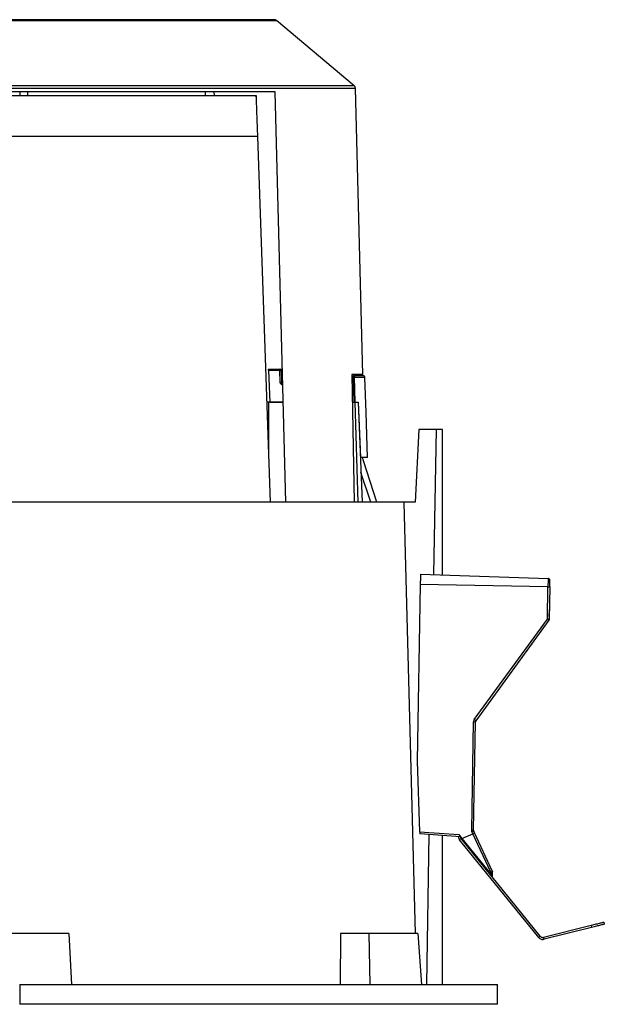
# Model space of a CAD drawing. Header units: millimetres. Extents: x 226 to 954, y 75 to 822.
# Tile 87 of 130: x 594 to 683, y 379 to 530. Entities that reach past the tile are written whole.
import ezdxf

# ---------------------------------------------------------------- set-up
doc = ezdxf.new("R2010")
doc.units = ezdxf.units.MM

msp = doc.modelspace()

# ---------------------------------------------------------------- linework, layer by layer
at = {"color": 7, "linetype": 'Continuous', "lineweight": 25}
for p, q in [((644.7, 519.59), (632.82, 529.55)), ((646.02, 475.47), (644.87, 519.22)), ((593.6, 518.04), (592.39, 518.04)), ((594.81, 518.04), (593.6, 518.04)), ((594.79, 518.67), (594.81, 518.04)), ((623.28, 518.67), (623.3, 518.07)), ((629.5, 518.07), (629.71, 517.91)), ((629.53, 518.07), (629.7, 518.07)), ((629.7, 518.07), (629.7, 517.94)), ((634.24, 455.97), (632.6, 518.67)), ((629.92, 511.85), (631.87, 455.97)), ((631.63, 476.27), (633.33, 476.27)), ((631.63, 476.07), (631.8, 471.27)), ((633.33, 476.07), (631.63, 476.07)), ((633.39, 474.26), (633.33, 476.07)), ((633.53, 476.07), (633.59, 474.26)), ((644.32, 475.47), (644.71, 455.97)), ((644.32, 475.27), (644.57, 475.27)), ((644.67, 471.27), (644.57, 475.07)), ((644.86, 471.27), (644.76, 475.07)), ((631.58, 471.27), (631.33, 471.27)), ((631.6, 471.27), (631.6, 463.66)), ((633.84, 471.27), (631.6, 471.27)), ((631.8, 471.27), (633.84, 471.27)), ((644.4, 471.27), (644.67, 471.27)), ((644.4, 471.27), (644.84, 471.27)), ((645.32, 455.97), (644.84, 471.27)), ((644.84, 471.27), (645.3, 471.27)), ((645.3, 471.27), (645.9, 455.97)), ((645.7, 462.77), (645.33, 471.27)), ((645.33, 471.27), (645.33, 471.27)), ((654.58, 467.07), (654, 455.97)), ((657.2, 467.07), (654.58, 467.07)), ((657.2, 467.07), (656.81, 444.91)), ((658.2, 467.07), (657.2, 467.07)), ((658.2, 444.86), (658.2, 467.07)), ((631.58, 464.64), (631.57, 464.62)), ((631.58, 464.64), (631.6, 464.66)), ((645.7, 462.77), (645.64, 462.77)), ((647.25, 455.97), (645.73, 460.49)), ((652.28, 455.97), (652.28, 455.9)), ((654, 455.97), (652.28, 455.97)), ((652.28, 455.9), (654, 390.07)), ((654.81, 444.98), (674.31, 444.3)), ((654.79, 443.38), (654.32, 416.43)), ((674.29, 443.04), (654.79, 443.38)), ((674.2, 438.11), (674.29, 443.04)), ((674.58, 443.03), (674.5, 438.1)), ((674.5, 438.52), (674.52, 439.52)), ((663.04, 422.77), (674.2, 438.11)), ((674.44, 437.93), (663.28, 422.59)), ((662.64, 405.88), (662.93, 422.43)), ((662.93, 405.88), (663.22, 422.42)), ((654.32, 416.43), (654.69, 405.6)), ((654.69, 405.6), (660.66, 405.19)), ((660.92, 404.87), (654.7, 405.3)), ((656.12, 405.2), (655.72, 382.27)), ((658.2, 382.27), (658.2, 405.06)), ((660.66, 405.19), (661.14, 404.59)), ((661.03, 404.58), (660.79, 404.4)), ((673.11, 389.66), (661.03, 404.58)), ((661.14, 404.59), (662.84, 405.3)), ((661.14, 404.59), (665.56, 399.13)), ((662.84, 405.3), (662.69, 405.62)), ((665.57, 399.47), (662.84, 405.3)), ((662.84, 405.3), (662.84, 405.3)), ((663.09, 405.47), (662.96, 405.75)), ((665.79, 399.68), (663.09, 405.47)), ((672.88, 389.47), (660.79, 404.4)), ((665.57, 399.47), (665.56, 399.13)), ((665.81, 398.82), (665.82, 399.55)), ((680.89, 391.31), (673.62, 389.49)), ((680.89, 391.31), (680.96, 391.01)), ((682.83, 391.79), (682.9, 391.5)), ((601.1, 390.07), (586.1, 390.07)), ((601.1, 390.07), (601.51, 382.27)), ((642.6, 390.07), (642.55, 382.27)), ((646.92, 390.07), (642.6, 390.07)), ((646.92, 390.07), (647.07, 382.27)), ((654.42, 390.07), (646.92, 390.07)), ((654.42, 390.07), (654.98, 382.27)), ((672.88, 389.47), (673.11, 389.66)), ((680.96, 391.01), (673.69, 389.2)), ((673.69, 389.2), (673.62, 389.49)), ((593.6, 382.27), (593.6, 379.27)), ((666.6, 379.27), (666.6, 382.27))]:
    msp.add_line(p, q, dxfattribs=at)
at = {"color": 8, "linetype": 'Continuous', "lineweight": 25}
for p, q in [((593.6, 518.67), (593.6, 518.04)), ((621.98, 518.07), (621.97, 518.67)), ((644.57, 475.07), (644.33, 475.07)), ((631.6, 464.62), (631.58, 464.64))]:
    msp.add_line(p, q, dxfattribs=at)
at = {"color": 7, "linetype": 'Continuous', "lineweight": 25, "flags": 128}
for points in [[(646.75, 462.77), (646.51, 469.66), (646.32, 475.07)], [(648.17, 455.97), (646.1, 462.27), (645.94, 462.77)]]:
    msp.add_lwpolyline(points, dxfattribs=at)
at = {"color": 7, "linetype": 'Continuous', "lineweight": 25}
for points, knots in [([(554.38, 529.55), (554.38, 529.55), (554.39, 529.55), (554.45, 529.55), (554.56, 529.55), (554.72, 529.55), (554.93, 529.55), (555.2, 529.55), (555.54, 529.55), (555.93, 529.55), (556.37, 529.55), (556.85, 529.55), (557.41, 529.55), (558.03, 529.55), (558.72, 529.55), (559.48, 529.55), (560.31, 529.55), (561.23, 529.55), (562.19, 529.55), (563.2, 529.55), (564.24, 529.55), (565.36, 529.55), (566.55, 529.55), (567.81, 529.55), (569.14, 529.55), (570.54, 529.55), (572.01, 529.55), (573.54, 529.55), (575.05, 529.55), (576.52, 529.55), (577.94, 529.55), (579.39, 529.55), (580.88, 529.55), (582.4, 529.55), (583.95, 529.55), (585.52, 529.55), (587.11, 529.55), (588.72, 529.55), (590.34, 529.55), (591.97, 529.55), (593.6, 529.55), (595.23, 529.55), (596.86, 529.55), (598.48, 529.55), (600.09, 529.55), (601.68, 529.55), (603.25, 529.55), (604.8, 529.55), (606.32, 529.55), (607.81, 529.55), (609.26, 529.55), (610.68, 529.55), (612.15, 529.55), (613.66, 529.55), (615.19, 529.55), (616.66, 529.55), (618.06, 529.55), (619.39, 529.55), (620.65, 529.55), (621.84, 529.55), (622.96, 529.55), (624, 529.55), (625.02, 529.55), (625.99, 529.55), (626.92, 529.55), (627.76, 529.55), (628.53, 529.55), (629.22, 529.55), (629.83, 529.55), (630.37, 529.55), (630.84, 529.55), (631.28, 529.55), (631.66, 529.55), (632, 529.55), (632.27, 529.55), (632.48, 529.55), (632.64, 529.55), (632.75, 529.55), (632.81, 529.55), (632.82, 529.55), (632.82, 529.55)], [0, 0, 0, 0, 0.010105, 0.02053, 0.031285, 0.04238, 0.053823, 0.065625, 0.077793, 0.090336, 0.101898, 0.113772, 0.125962, 0.13847, 0.1513, 0.164215, 0.177443, 0.190983, 0.204834, 0.217694, 0.230804, 0.244163, 0.257764, 0.271601, 0.285667, 0.299955, 0.314454, 0.329153, 0.344042, 0.356584, 0.369241, 0.382004, 0.394863, 0.40781, 0.420833, 0.433924, 0.447071, 0.460263, 0.47349, 0.486739, 0.5, 0.513261, 0.52651, 0.539737, 0.552929, 0.566076, 0.579167, 0.59219, 0.605137, 0.617996, 0.630759, 0.643416, 0.655958, 0.670847, 0.685546, 0.700045, 0.714333, 0.728399, 0.742236, 0.755837, 0.769196, 0.782306, 0.795166, 0.809265, 0.823043, 0.836497, 0.849627, 0.862434, 0.874699, 0.886657, 0.898311, 0.909664, 0.922207, 0.934375, 0.946177, 0.95762, 0.968715, 0.97947, 0.989895, 1, 1, 1, 1]), ([(632.5, 529.67), (632.5, 529.67), (632.49, 529.67), (632.43, 529.67), (632.32, 529.67), (632.16, 529.67), (631.95, 529.67), (631.68, 529.67), (631.35, 529.67), (630.96, 529.67), (630.53, 529.67), (630.05, 529.67), (629.5, 529.67), (628.88, 529.67), (628.2, 529.67), (627.44, 529.67), (626.61, 529.67), (625.71, 529.67), (624.75, 529.67), (623.75, 529.67), (622.72, 529.67), (621.61, 529.67), (620.43, 529.67), (619.18, 529.67), (617.86, 529.67), (616.47, 529.67), (615.01, 529.67), (613.49, 529.67), (611.91, 529.67), (610.26, 529.67), (608.56, 529.67), (606.81, 529.67), (605.01, 529.67), (603.28, 529.67), (601.62, 529.67), (600.04, 529.67), (598.44, 529.67), (596.84, 529.67), (595.22, 529.67), (593.6, 529.67), (591.98, 529.67), (590.36, 529.67), (588.76, 529.67), (587.16, 529.67), (585.58, 529.67), (583.92, 529.67), (582.19, 529.67), (580.39, 529.67), (578.64, 529.67), (576.94, 529.67), (575.29, 529.67), (573.71, 529.67), (572.19, 529.67), (570.73, 529.67), (569.34, 529.67), (568.02, 529.67), (566.77, 529.67), (565.59, 529.67), (564.48, 529.67), (563.45, 529.67), (562.44, 529.67), (561.47, 529.67), (560.55, 529.67), (559.72, 529.67), (558.96, 529.67), (558.28, 529.67), (557.67, 529.67), (557.14, 529.67), (556.66, 529.67), (556.23, 529.67), (555.85, 529.67), (555.52, 529.67), (555.25, 529.67), (555.04, 529.67), (554.88, 529.67), (554.77, 529.67), (554.71, 529.67), (554.7, 529.67), (554.7, 529.67)], [0, 0, 0, 0, 0.010105, 0.02053, 0.031285, 0.04238, 0.053824, 0.065625, 0.077794, 0.090336, 0.101899, 0.113773, 0.125962, 0.138471, 0.1513, 0.164216, 0.177444, 0.190984, 0.204835, 0.217695, 0.230806, 0.244164, 0.257765, 0.271602, 0.285669, 0.299956, 0.314455, 0.329155, 0.344043, 0.359108, 0.374335, 0.389709, 0.405214, 0.420833, 0.433924, 0.447071, 0.460263, 0.473489, 0.486739, 0.5, 0.513261, 0.526511, 0.539737, 0.552929, 0.566076, 0.579167, 0.594786, 0.610291, 0.625665, 0.640892, 0.655957, 0.670845, 0.685545, 0.700044, 0.714331, 0.728398, 0.742235, 0.755836, 0.769195, 0.782305, 0.795165, 0.809265, 0.823042, 0.836496, 0.849627, 0.862433, 0.874699, 0.886657, 0.89831, 0.909664, 0.922206, 0.934375, 0.946176, 0.95762, 0.968715, 0.97947, 0.989895, 1, 1, 1, 1]), ([(632.82, 529.55), (632.77, 529.58), (632.68, 529.65), (632.56, 529.66), (632.5, 529.67)], [0, 0, 0, 0, 0.499991, 1, 1, 1, 1]), ([(542.33, 519.22), (542.33, 519.22), (542.34, 519.22), (542.41, 519.22), (542.52, 519.22), (542.68, 519.22), (542.9, 519.22), (543.17, 519.22), (543.5, 519.22), (543.9, 519.22), (544.35, 519.22), (544.83, 519.22), (545.34, 519.22), (545.91, 519.22), (546.55, 519.22), (547.24, 519.22), (547.99, 519.22), (548.79, 519.22), (549.64, 519.22), (550.55, 519.22), (551.53, 519.22), (552.56, 519.22), (553.64, 519.22), (554.76, 519.22), (555.94, 519.22), (557.19, 519.22), (558.51, 519.22), (559.88, 519.22), (561.33, 519.22), (562.84, 519.22), (564.4, 519.22), (566.03, 519.22), (567.72, 519.22), (569.47, 519.22), (571.27, 519.22), (573.12, 519.22), (575.03, 519.22), (576.97, 519.22), (578.96, 519.22), (580.98, 519.22), (583.03, 519.22), (585.11, 519.22), (587.22, 519.22), (589.33, 519.22), (591.46, 519.22), (593.6, 519.22), (595.74, 519.22), (597.87, 519.22), (599.98, 519.22), (602.09, 519.22), (604.17, 519.22), (606.22, 519.22), (608.24, 519.22), (610.23, 519.22), (612.17, 519.22), (614.08, 519.22), (615.93, 519.22), (617.73, 519.22), (619.48, 519.22), (621.17, 519.22), (622.8, 519.22), (624.37, 519.22), (625.87, 519.22), (627.32, 519.22), (628.69, 519.22), (630.01, 519.22), (631.26, 519.22), (632.44, 519.22), (633.56, 519.22), (634.66, 519.22), (635.73, 519.22), (636.76, 519.22), (637.72, 519.22), (638.61, 519.22), (639.42, 519.22), (640.21, 519.22), (640.96, 519.22), (641.66, 519.22), (642.29, 519.22), (642.83, 519.22), (643.31, 519.22), (643.71, 519.22), (644.05, 519.22), (644.32, 519.22), (644.53, 519.22), (644.69, 519.22), (644.8, 519.22), (644.86, 519.22), (644.87, 519.22), (644.87, 519.22)], [0, 0, 0, 0, 0.009039, 0.018334, 0.027893, 0.037722, 0.047828, 0.05803, 0.068512, 0.079278, 0.090336, 0.09995, 0.109779, 0.119827, 0.130096, 0.140586, 0.1513, 0.161607, 0.172115, 0.182823, 0.19373, 0.204835, 0.215534, 0.226408, 0.237454, 0.248671, 0.260055, 0.271602, 0.283309, 0.29517, 0.30718, 0.319334, 0.331624, 0.344044, 0.356587, 0.369244, 0.382006, 0.394865, 0.407811, 0.420835, 0.433925, 0.447072, 0.460264, 0.47349, 0.48674, 0.500001, 0.513261, 0.526511, 0.539737, 0.552929, 0.566076, 0.579166, 0.59219, 0.605136, 0.617995, 0.630757, 0.643414, 0.655957, 0.668377, 0.680667, 0.692821, 0.704831, 0.716692, 0.728399, 0.739946, 0.75133, 0.762547, 0.773594, 0.784467, 0.795166, 0.806938, 0.818487, 0.829811, 0.84091, 0.851785, 0.862435, 0.8747, 0.886658, 0.898311, 0.909664, 0.92092, 0.931875, 0.942533, 0.952903, 0.962989, 0.972626, 0.982002, 0.991125, 1, 1, 1, 1]), ([(644.7, 519.59), (644.69, 519.59), (644.68, 519.59), (644.62, 519.59), (644.51, 519.59), (644.34, 519.59), (644.13, 519.59), (643.85, 519.59), (643.52, 519.59), (643.12, 519.59), (642.68, 519.59), (642.2, 519.59), (641.69, 519.59), (641.12, 519.59), (640.49, 519.59), (639.8, 519.59), (639.05, 519.59), (638.25, 519.59), (637.41, 519.59), (636.5, 519.59), (635.52, 519.59), (634.5, 519.59), (633.42, 519.59), (632.31, 519.59), (631.13, 519.59), (629.88, 519.59), (628.57, 519.59), (627.2, 519.59), (625.76, 519.59), (624.26, 519.59), (622.69, 519.59), (621.07, 519.59), (619.39, 519.59), (617.65, 519.59), (615.85, 519.59), (614, 519.59), (612.11, 519.59), (610.17, 519.59), (608.19, 519.59), (606.18, 519.59), (604.13, 519.59), (602.06, 519.59), (599.96, 519.59), (597.85, 519.59), (595.73, 519.59), (593.6, 519.59), (591.47, 519.59), (589.35, 519.59), (587.24, 519.59), (585.14, 519.59), (583.07, 519.59), (581.02, 519.59), (579.01, 519.59), (577.03, 519.59), (575.09, 519.59), (573.2, 519.59), (571.35, 519.59), (569.55, 519.59), (567.81, 519.59), (566.13, 519.59), (564.51, 519.59), (562.94, 519.59), (561.44, 519.59), (560, 519.59), (558.63, 519.59), (557.32, 519.59), (556.07, 519.59), (554.89, 519.59), (553.78, 519.59), (552.68, 519.59), (551.62, 519.59), (550.59, 519.59), (549.63, 519.59), (548.75, 519.59), (547.94, 519.59), (547.16, 519.59), (546.41, 519.59), (545.7, 519.59), (545.08, 519.59), (544.54, 519.59), (544.07, 519.59), (543.66, 519.59), (543.33, 519.59), (543.06, 519.59), (542.84, 519.59), (542.69, 519.59), (542.58, 519.59), (542.52, 519.59), (542.51, 519.59), (542.5, 519.59)], [0, 0, 0, 0, 0.009039, 0.018334, 0.027893, 0.037722, 0.047828, 0.05803, 0.068512, 0.079278, 0.090336, 0.09995, 0.109779, 0.119827, 0.130096, 0.140586, 0.1513, 0.161607, 0.172115, 0.182823, 0.19373, 0.204835, 0.215534, 0.226408, 0.237454, 0.248671, 0.260055, 0.271602, 0.283309, 0.29517, 0.30718, 0.319334, 0.331624, 0.344044, 0.356587, 0.369244, 0.382006, 0.394865, 0.407811, 0.420835, 0.433925, 0.447072, 0.460264, 0.47349, 0.48674, 0.500001, 0.513261, 0.526511, 0.539737, 0.552929, 0.566076, 0.579166, 0.59219, 0.605136, 0.617995, 0.630757, 0.643414, 0.655957, 0.668377, 0.680667, 0.692821, 0.704831, 0.716692, 0.728399, 0.739946, 0.75133, 0.762547, 0.773594, 0.784467, 0.795166, 0.806938, 0.818487, 0.829811, 0.84091, 0.851785, 0.862435, 0.8747, 0.886658, 0.898311, 0.909664, 0.92092, 0.931875, 0.942533, 0.952903, 0.962989, 0.972626, 0.982002, 0.991125, 1, 1, 1, 1]), ([(644.87, 519.22), (644.87, 519.25), (644.86, 519.32), (644.83, 519.42), (644.77, 519.52), (644.72, 519.56), (644.7, 519.59)], [0, 0, 0, 0, 0.247158, 0.5000052, 0.7528215, 1, 1, 1, 1]), ([(632.6, 518.67), (632.2, 518.67), (631.39, 518.67), (630.11, 518.67), (628.79, 518.67), (627.42, 518.67), (626.01, 518.67), (624.56, 518.67), (623.07, 518.67), (621.54, 518.67), (619.97, 518.67), (618.37, 518.67), (616.74, 518.67), (615.08, 518.67), (613.39, 518.67), (611.67, 518.67), (609.93, 518.67), (608.17, 518.67), (606.39, 518.67), (604.59, 518.67), (602.78, 518.67), (600.96, 518.67), (599.13, 518.67), (597.29, 518.67), (595.45, 518.67), (593.6, 518.67), (591.75, 518.67), (589.91, 518.67), (588.07, 518.67), (586.24, 518.67), (584.42, 518.67), (582.61, 518.67), (580.81, 518.67), (579.03, 518.67), (577.27, 518.67), (575.53, 518.67), (573.81, 518.67), (572.12, 518.67), (570.46, 518.67), (568.83, 518.67), (567.23, 518.67), (565.66, 518.67), (564.13, 518.67), (562.64, 518.67), (561.19, 518.67), (559.78, 518.67), (558.41, 518.67), (557.09, 518.67), (555.81, 518.67), (555, 518.67), (554.6, 518.67)], [0, 0, 0, 0, 0.020833, 0.041667, 0.0625, 0.083333, 0.104167, 0.125, 0.145833, 0.166667, 0.1875, 0.208333, 0.229167, 0.25, 0.270833, 0.291667, 0.3125, 0.333333, 0.354167, 0.375, 0.395833, 0.416667, 0.4375, 0.458333, 0.479167, 0.5, 0.520833, 0.541667, 0.5625, 0.583333, 0.604167, 0.625, 0.645833, 0.666667, 0.6875, 0.708333, 0.729167, 0.75, 0.770833, 0.791667, 0.8125, 0.833333, 0.854167, 0.875, 0.895833, 0.916667, 0.9375, 0.958333, 0.979167, 1, 1, 1, 1]), ([(594.81, 518.07), (595.48, 518.07), (596.82, 518.07), (598.83, 518.07), (600.82, 518.07), (602.8, 518.07), (604.76, 518.07), (606.7, 518.07), (608.62, 518.07), (610.5, 518.07), (612.35, 518.07), (614.17, 518.07), (615.94, 518.07), (617.67, 518.07), (619.35, 518.07), (620.98, 518.07), (622.56, 518.07), (624.07, 518.07), (625.53, 518.07), (626.93, 518.07), (628.26, 518.07), (629.09, 518.07), (629.5, 518.07)], [0, 0, 0, 0, 0.05, 0.1, 0.15, 0.2, 0.25, 0.3, 0.35, 0.4, 0.45, 0.5, 0.55, 0.6, 0.65, 0.7, 0.75, 0.8, 0.85, 0.9, 0.95, 1, 1, 1, 1]), ([(629.71, 517.91), (629.71, 517.65), (629.73, 517.11), (629.76, 516.28), (629.79, 515.42), (629.82, 514.55), (629.85, 513.67), (629.88, 512.78), (629.91, 512.16), (629.92, 511.85)], [0, 0, 0, 0, 0.13823, 0.280152, 0.425784, 0.568812, 0.709051, 0.852777, 1, 1, 1, 1]), ([(629.92, 511.85), (629.47, 511.85), (628.57, 511.85), (627.16, 511.85), (625.72, 511.85), (624.22, 511.85), (622.69, 511.85), (621.03, 511.85), (619.22, 511.85), (617.28, 511.85), (615.29, 511.85), (613.36, 511.85), (611.5, 511.85), (609.72, 511.85), (607.93, 511.85), (606.11, 511.85), (604.28, 511.85), (602.32, 511.85), (600.24, 511.85), (598.03, 511.85), (595.82, 511.85), (593.71, 511.85), (591.72, 511.85), (589.84, 511.85), (587.97, 511.85), (586.1, 511.85), (584.24, 511.85), (582.29, 511.85), (580.24, 511.85), (578.11, 511.85), (576.01, 511.85), (574.05, 511.85), (572.22, 511.85), (570.52, 511.85), (568.86, 511.85), (567.22, 511.85), (565.63, 511.85), (563.97, 511.85), (562.28, 511.85), (560.55, 511.85), (558.87, 511.85), (557.81, 511.85), (557.28, 511.85)], [0, 0, 0, 0, 0.023334, 0.046667, 0.070001, 0.093334, 0.116668, 0.140001, 0.167501, 0.195001, 0.2225, 0.25, 0.273334, 0.296667, 0.320001, 0.343334, 0.366668, 0.390001, 0.417501, 0.445001, 0.4725, 0.5, 0.523334, 0.546667, 0.570001, 0.593334, 0.616668, 0.640001, 0.667501, 0.695001, 0.7225, 0.75, 0.773334, 0.796667, 0.820001, 0.843334, 0.866668, 0.890001, 0.917501, 0.945001, 0.9725, 1, 1, 1, 1]), ([(631.63, 476.07), (631.63, 476.1), (631.63, 476.15), (631.63, 476.22), (631.63, 476.26), (631.63, 476.27), (631.63, 476.27)], [0, 0, 0, 0, 0.250061, 0.500102, 0.750072, 1, 1, 1, 1]), ([(633.53, 476.07), (633.53, 476.09), (633.53, 476.12), (633.51, 476.17), (633.47, 476.22), (633.41, 476.26), (633.36, 476.27), (633.33, 476.27)], [0, 0, 0, 0, 0.152565, 0.287042, 0.500771, 0.756827, 1, 1, 1, 1]), ([(633.33, 476.27), (633.33, 476.27), (633.33, 476.26), (633.33, 476.22), (633.33, 476.15), (633.33, 476.1), (633.33, 476.07)], [0, 0, 0, 0, 0.249997, 0.499996, 0.750009, 1, 1, 1, 1]), ([(633.33, 476.27), (633.33, 476.27), (633.34, 476.27), (633.42, 476.27), (633.54, 476.27), (633.64, 476.27), (633.71, 476.27), (633.71, 476.27)], [0, 0, 0, 0, 0.2481185, 0.5069916, 0.7751609, 0.9813437, 1, 1, 1, 1]), ([(633.33, 476.07), (633.36, 476.08), (633.41, 476.08), (633.47, 476.08), (633.52, 476.08), (633.53, 476.08), (633.53, 476.07)], [0, 0, 0, 0, 0.250003, 0.500005, 0.750003, 1, 1, 1, 1]), ([(646.02, 475.47), (646.01, 475.47), (645.99, 475.47), (645.84, 475.47), (645.61, 475.47), (645.27, 475.47), (644.85, 475.47), (644.5, 475.47), (644.32, 475.47)], [0, 0, 0, 0, 0.166667, 0.333333, 0.5, 0.666667, 0.833333, 1, 1, 1, 1]), ([(644.57, 475.27), (644.57, 475.27), (644.57, 475.26), (644.57, 475.22), (644.57, 475.15), (644.57, 475.1), (644.57, 475.07)], [0, 0, 0, 0, 0.250001, 0.499998, 0.75001, 1, 1, 1, 1]), ([(644.57, 475.27), (644.59, 475.27), (644.64, 475.26), (644.71, 475.21), (644.75, 475.15), (644.76, 475.1), (644.76, 475.07)], [0, 0, 0, 0, 0.249995, 0.500001, 0.757494, 1, 1, 1, 1]), ([(646.12, 475.27), (646.11, 475.27), (646.09, 475.27), (645.96, 475.27), (645.74, 475.27), (645.44, 475.27), (645.05, 475.27), (644.73, 475.27), (644.57, 475.27)], [0, 0, 0, 0, 0.167472, 0.334806, 0.501861, 0.668502, 0.834592, 1, 1, 1, 1]), ([(646.32, 475.07), (646.31, 475.1), (646.31, 475.15), (646.26, 475.22), (646.19, 475.26), (646.14, 475.27), (646.12, 475.27)], [0, 0, 0, 0, 0.240552, 0.500004, 0.759447, 1, 1, 1, 1]), ([(633.79, 473.87), (633.74, 473.88), (633.64, 473.89), (633.51, 473.98), (633.42, 474.11), (633.4, 474.21), (633.39, 474.26)], [0, 0, 0, 0, 0.249931, 0.499904, 0.749926, 1, 1, 1, 1]), ([(633.59, 474.26), (633.59, 474.26), (633.59, 474.26), (633.56, 474.26), (633.54, 474.26), (633.5, 474.26), (633.46, 474.26), (633.42, 474.26), (633.39, 474.26)], [0, 0, 0, 0, 0.239474, 0.368369, 0.499995, 0.631628, 0.760523, 1, 1, 1, 1]), ([(633.59, 474.26), (633.6, 474.24), (633.6, 474.18), (633.65, 474.12), (633.71, 474.08), (633.75, 474.08), (633.77, 474.07)], [0, 0, 0, 0, 0.273394, 0.546623, 0.819594, 1, 1, 1, 1]), ([(644.76, 475.07), (644.75, 475.08), (644.74, 475.08), (644.69, 475.08), (644.63, 475.08), (644.59, 475.08), (644.57, 475.07)], [0, 0, 0, 0, 0.296427, 0.499882, 0.749947, 1, 1, 1, 1]), ([(644.67, 471.27), (644.69, 471.27), (644.74, 471.27), (644.8, 471.27), (644.84, 471.27), (644.86, 471.27), (644.86, 471.27)], [0, 0, 0, 0, 0.257939, 0.500238, 0.742283, 1, 1, 1, 1]), ([(646.74, 462.77), (646.74, 462.77), (646.74, 462.77), (646.66, 462.77), (646.52, 462.77), (646.32, 462.77), (646.05, 462.77), (645.82, 462.77), (645.7, 462.77)], [0, 0, 0, 0, 0.120001, 0.296, 0.472, 0.648, 0.824, 1, 1, 1, 1]), ([(652.28, 455.97), (652.24, 455.97), (652.15, 455.97), (652, 455.97), (651.84, 455.97), (651.68, 455.97), (651.5, 455.97), (651.31, 455.97), (651.11, 455.97), (650.69, 455.97), (649.96, 455.97), (648.82, 455.97), (647.51, 455.97), (646.04, 455.97), (644.4, 455.97), (642.01, 455.97), (638.65, 455.97), (634.07, 455.97), (628.99, 455.97), (623.48, 455.97), (617.61, 455.97), (611.44, 455.97), (605.05, 455.97), (599.61, 455.97), (595.23, 455.97), (591.94, 455.97), (588.65, 455.97), (585.38, 455.97), (582.13, 455.97), (579.56, 455.97), (577.66, 455.97), (576.39, 455.97), (575.14, 455.97), (573.89, 455.97), (573.07, 455.97), (572.66, 455.97)], [0, 0, 0, 0, 0.0076, 0.015197, 0.022791, 0.030383, 0.037976, 0.045571, 0.053168, 0.06077, 0.092083, 0.123397, 0.154711, 0.186025, 0.217339, 0.248653, 0.311256, 0.37386, 0.436464, 0.499068, 0.561671, 0.624275, 0.686879, 0.749482, 0.780796, 0.81211, 0.843424, 0.874738, 0.906052, 0.937366, 0.949899, 0.962422, 0.974943, 0.987467, 1, 1, 1, 1]), ([(654.81, 444.98), (654.81, 444.97), (654.81, 444.96), (654.81, 444.87), (654.81, 444.72), (654.81, 444.52), (654.8, 444.27), (654.8, 444), (654.79, 443.69), (654.79, 443.48), (654.79, 443.38)], [0, 0, 0, 0, 0.125, 0.250001, 0.375001, 0.5, 0.625001, 0.75, 0.875, 1, 1, 1, 1]), ([(674.31, 444.3), (674.31, 444.29), (674.31, 444.29), (674.31, 444.22), (674.31, 444.1), (674.3, 443.94), (674.3, 443.73), (674.3, 443.51), (674.29, 443.27), (674.29, 443.12), (674.29, 443.04)], [0, 0, 0, 0, 0.116516, 0.240011, 0.368642, 0.499999, 0.631359, 0.759988, 0.883482, 1, 1, 1, 1]), ([(674.6, 443.99), (674.6, 444.03), (674.59, 444.09), (674.56, 444.16), (674.52, 444.21), (674.47, 444.25), (674.4, 444.28), (674.35, 444.29), (674.31, 444.3)], [0, 0, 0, 0, 0.239695, 0.368508, 0.499997, 0.631477, 0.760291, 1, 1, 1, 1]), ([(674.58, 443.03), (674.58, 443.09), (674.59, 443.21), (674.59, 443.39), (674.59, 443.56), (674.6, 443.72), (674.6, 443.84), (674.6, 443.93), (674.6, 443.98), (674.6, 443.99), (674.6, 443.99)], [0, 0, 0, 0, 0.1165164, 0.2400128, 0.3686418, 0.4999994, 0.6313579, 0.7599894, 0.8834839, 1, 1, 1, 1]), ([(674.29, 443.04), (674.33, 443.04), (674.38, 443.04), (674.45, 443.04), (674.5, 443.03), (674.54, 443.03), (674.57, 443.03), (674.58, 443.03), (674.58, 443.03)], [0, 0, 0, 0, 0.239696, 0.368511, 0.499998, 0.631484, 0.760301, 1, 1, 1, 1]), ([(674.2, 438.11), (674.23, 438.09), (674.3, 438.04), (674.37, 437.99), (674.41, 437.95), (674.44, 437.94), (674.44, 437.93), (674.44, 437.93)], [0, 0, 0, 0, 0.249575, 0.499159, 0.692932, 0.832404, 1, 1, 1, 1]), ([(674.5, 438.1), (674.49, 438.1), (674.48, 438.1), (674.42, 438.11), (674.32, 438.11), (674.24, 438.11), (674.2, 438.11)], [0, 0, 0, 0, 0.250001, 0.500004, 0.750007, 1, 1, 1, 1]), ([(674.5, 438.1), (674.49, 438.07), (674.49, 438.01), (674.46, 437.96), (674.44, 437.93)], [0, 0, 0, 0, 0.5, 1, 1, 1, 1]), ([(663.04, 422.77), (663.01, 422.72), (662.94, 422.61), (662.93, 422.49), (662.93, 422.43)], [0, 0, 0, 0, 0.500007, 1, 1, 1, 1]), ([(663.28, 422.59), (663.28, 422.6), (663.27, 422.6), (663.24, 422.62), (663.21, 422.65), (663.17, 422.67), (663.12, 422.71), (663.07, 422.75), (663.04, 422.77)], [0, 0, 0, 0, 0.239653, 0.368484, 0.500003, 0.631513, 0.760349, 1, 1, 1, 1]), ([(662.93, 422.43), (662.96, 422.43), (663.02, 422.43), (663.09, 422.42), (663.14, 422.42), (663.18, 422.42), (663.21, 422.42), (663.22, 422.42), (663.22, 422.42)], [0, 0, 0, 0, 0.239708, 0.368522, 0.500006, 0.631492, 0.760307, 1, 1, 1, 1]), ([(663.28, 422.59), (663.26, 422.57), (663.23, 422.51), (663.22, 422.45), (663.22, 422.42)], [0, 0, 0, 0, 0.5000263, 1, 1, 1, 1]), ([(654.69, 405.6), (654.7, 405.56), (654.7, 405.48), (654.7, 405.4), (654.7, 405.35), (654.7, 405.31), (654.7, 405.3), (654.7, 405.3)], [0, 0, 0, 0, 0.250216, 0.500197, 0.633326, 0.761161, 1, 1, 1, 1]), ([(660.62, 404.89), (660.62, 404.85), (660.62, 404.76), (660.66, 404.64), (660.71, 404.51), (660.77, 404.43), (660.79, 404.4)], [0, 0, 0, 0, 0.213824, 0.475883, 0.737941, 1, 1, 1, 1]), ([(660.92, 404.86), (660.93, 404.81), (660.94, 404.72), (660.99, 404.63), (661.03, 404.58)], [0, 0, 0, 0, 0.410089, 1, 1, 1, 1]), ([(662.69, 405.62), (662.68, 405.66), (662.64, 405.75), (662.64, 405.84), (662.64, 405.88)], [0, 0, 0, 0, 0.500006, 1, 1, 1, 1]), ([(662.93, 405.88), (662.93, 405.88), (662.92, 405.88), (662.89, 405.88), (662.85, 405.88), (662.8, 405.88), (662.73, 405.88), (662.68, 405.88), (662.64, 405.88)], [0, 0, 0, 0, 0.239697, 0.368514, 0.500002, 0.631488, 0.760304, 1, 1, 1, 1]), ([(662.69, 405.62), (662.73, 405.63), (662.78, 405.66), (662.84, 405.69), (662.89, 405.71), (662.92, 405.73), (662.95, 405.74), (662.96, 405.74), (662.96, 405.75)], [0, 0, 0, 0, 0.239667, 0.368496, 0.500003, 0.6315, 0.760328, 1, 1, 1, 1]), ([(663.09, 405.47), (663.09, 405.46), (663.09, 405.45), (663.04, 405.41), (662.99, 405.38), (662.93, 405.34), (662.88, 405.32), (662.84, 405.3)], [0, 0, 0, 0, 0.251296, 0.501656, 0.632154, 0.758822, 1, 1, 1, 1]), ([(662.93, 405.88), (662.93, 405.86), (662.94, 405.81), (662.95, 405.77), (662.96, 405.75)], [0, 0, 0, 0, 0.499996, 1, 1, 1, 1]), ([(665.81, 398.82), (665.81, 398.82), (665.81, 398.82), (665.79, 398.85), (665.74, 398.91), (665.66, 399.01), (665.59, 399.09), (665.56, 399.13)], [0, 0, 0, 0, 0.096378, 0.201519, 0.440328, 0.712338, 1, 1, 1, 1]), ([(665.57, 399.47), (665.59, 399.48), (665.65, 399.51), (665.69, 399.54), (665.71, 399.55)], [0, 0, 0, 0, 0.500015, 1, 1, 1, 1]), ([(665.82, 399.55), (665.82, 399.54), (665.81, 399.52), (665.75, 399.49), (665.67, 399.47), (665.6, 399.47), (665.57, 399.47)], [0, 0, 0, 0, 0.250002, 0.500001, 0.749994, 1, 1, 1, 1]), ([(665.79, 399.68), (665.8, 399.68), (665.8, 399.66), (665.79, 399.63), (665.76, 399.59), (665.73, 399.56), (665.71, 399.55)], [0, 0, 0, 0, 0.250016, 0.50003, 0.78104, 1, 1, 1, 1]), ([(665.82, 399.55), (665.82, 399.55), (665.82, 399.55), (665.8, 399.55), (665.76, 399.55), (665.73, 399.55), (665.71, 399.55)], [0, 0, 0, 0, 0.250002, 0.500006, 0.749998, 1, 1, 1, 1]), ([(665.82, 399.55), (665.82, 399.57), (665.82, 399.62), (665.8, 399.66), (665.79, 399.68)], [0, 0, 0, 0, 0.499995, 1, 1, 1, 1]), ([(682.83, 391.79), (682.82, 391.79), (682.81, 391.78), (682.69, 391.75), (682.51, 391.71), (682.27, 391.65), (681.97, 391.58), (681.63, 391.49), (681.27, 391.4), (681.01, 391.34), (680.89, 391.31)], [0, 0, 0, 0, 0.125, 0.25, 0.375, 0.5, 0.625, 0.750001, 0.874999, 1, 1, 1, 1]), ([(682.9, 391.5), (682.89, 391.5), (682.88, 391.49), (682.76, 391.46), (682.58, 391.42), (682.34, 391.36), (682.04, 391.28), (681.71, 391.2), (681.34, 391.11), (681.09, 391.05), (680.96, 391.01)], [0, 0, 0, 0, 0.125, 0.25, 0.375, 0.5, 0.625, 0.749999, 0.874999, 1, 1, 1, 1]), ([(673.11, 389.66), (673.14, 389.63), (673.21, 389.56), (673.34, 389.5), (673.48, 389.47), (673.57, 389.49), (673.62, 389.49)], [0, 0, 0, 0, 0.250003, 0.500003, 0.749999, 1, 1, 1, 1]), ([(672.88, 389.47), (672.93, 389.42), (673.03, 389.31), (673.24, 389.21), (673.47, 389.17), (673.62, 389.19), (673.69, 389.2)], [0, 0, 0, 0, 0.250003, 0.500005, 0.749998, 1, 1, 1, 1]), ([(593.6, 382.27), (594.36, 382.27), (595.89, 382.27), (598.18, 382.27), (600.47, 382.27), (602.75, 382.27), (605.02, 382.27), (607.28, 382.27), (609.6, 382.27), (611.98, 382.27), (614.41, 382.27), (616.82, 382.27), (619.19, 382.27), (621.47, 382.27), (623.65, 382.27), (625.72, 382.27), (627.76, 382.27), (629.77, 382.27), (631.75, 382.27), (633.69, 382.27), (635.65, 382.27), (637.62, 382.27), (639.61, 382.27), (641.54, 382.27), (643.41, 382.27), (645.17, 382.27), (646.82, 382.27), (648.37, 382.27), (649.86, 382.27), (651.29, 382.27), (652.67, 382.27), (653.99, 382.27), (655.29, 382.27), (656.56, 382.27), (657.8, 382.27), (658.97, 382.27), (660.05, 382.27), (661.03, 382.27), (661.9, 382.27), (662.68, 382.27), (663.38, 382.27), (664.02, 382.27), (664.59, 382.27), (665.1, 382.27), (665.54, 382.27), (665.92, 382.27), (666.22, 382.27), (666.44, 382.27), (666.57, 382.27), (666.59, 382.27), (666.6, 382.27)], [0, 0, 0, 0, 0.02, 0.04, 0.06, 0.08, 0.1, 0.12, 0.140001, 0.162, 0.184, 0.206, 0.228, 0.25, 0.27, 0.29, 0.31, 0.33, 0.35, 0.37, 0.390001, 0.412, 0.434, 0.456, 0.478, 0.5, 0.52, 0.54, 0.56, 0.58, 0.6, 0.62, 0.640001, 0.662, 0.684, 0.706, 0.728, 0.75, 0.77, 0.79, 0.81, 0.83, 0.85, 0.87, 0.890001, 0.912, 0.934, 0.956, 0.978, 1, 1, 1, 1]), ([(666.6, 379.27), (666.59, 379.27), (666.58, 379.27), (666.47, 379.27), (666.29, 379.27), (666.04, 379.27), (665.71, 379.27), (665.32, 379.27), (664.84, 379.27), (664.26, 379.27), (663.59, 379.27), (662.83, 379.27), (661.98, 379.27), (661.08, 379.27), (660.14, 379.27), (659.17, 379.27), (658.13, 379.27), (657.02, 379.27), (655.85, 379.27), (654.62, 379.27), (653.29, 379.27), (651.85, 379.27), (650.29, 379.27), (648.67, 379.27), (646.98, 379.27), (645.28, 379.27), (643.58, 379.27), (641.88, 379.27), (640.14, 379.27), (638.35, 379.27), (636.52, 379.27), (634.64, 379.27), (632.66, 379.27), (630.57, 379.27), (628.37, 379.27), (626.13, 379.27), (623.86, 379.27), (621.61, 379.27), (619.41, 379.27), (617.25, 379.27), (615.07, 379.27), (612.87, 379.27), (610.64, 379.27), (608.41, 379.27), (606.08, 379.27), (603.66, 379.27), (601.16, 379.27), (598.64, 379.27), (596.12, 379.27), (594.44, 379.27), (593.6, 379.27)], [0, 0, 0, 0, 0.02, 0.04, 0.06, 0.08, 0.1, 0.12, 0.140001, 0.162, 0.184, 0.206, 0.228, 0.25, 0.27, 0.29, 0.31, 0.33, 0.35, 0.37, 0.390001, 0.412, 0.434, 0.456, 0.478, 0.5, 0.52, 0.54, 0.56, 0.58, 0.6, 0.62, 0.640001, 0.662, 0.684, 0.706, 0.728, 0.75, 0.77, 0.79, 0.81, 0.83, 0.85, 0.87, 0.890001, 0.912, 0.934, 0.956, 0.978, 1, 1, 1, 1])]:
    msp.add_open_spline(points, degree=3, knots=knots, dxfattribs=at)
at = {"color": 8, "linetype": 'Continuous', "lineweight": 25}
for points, knots in [([(633.72, 476.07), (633.69, 476.07), (633.61, 476.07), (633.55, 476.07), (633.54, 476.07), (633.53, 476.07)], [0, 0, 0, 0, 0.238396, 0.619198, 1, 1, 1, 1]), ([(633.59, 474.26), (633.6, 474.26), (633.61, 474.26), (633.67, 474.26), (633.74, 474.26), (633.76, 474.26)], [0, 0, 0, 0, 0.395106, 0.790212, 1, 1, 1, 1]), ([(644.76, 475.07), (644.92, 475.07), (645.25, 475.07), (645.63, 475.07), (645.94, 475.07), (646.16, 475.07), (646.29, 475.07), (646.31, 475.07), (646.32, 475.07)], [0, 0, 0, 0, 0.165408, 0.3314984, 0.4981389, 0.6651943, 0.8325276, 1, 1, 1, 1])]:
    msp.add_open_spline(points, degree=3, knots=knots, dxfattribs=at)

doc.saveas('drawing.dxf')
